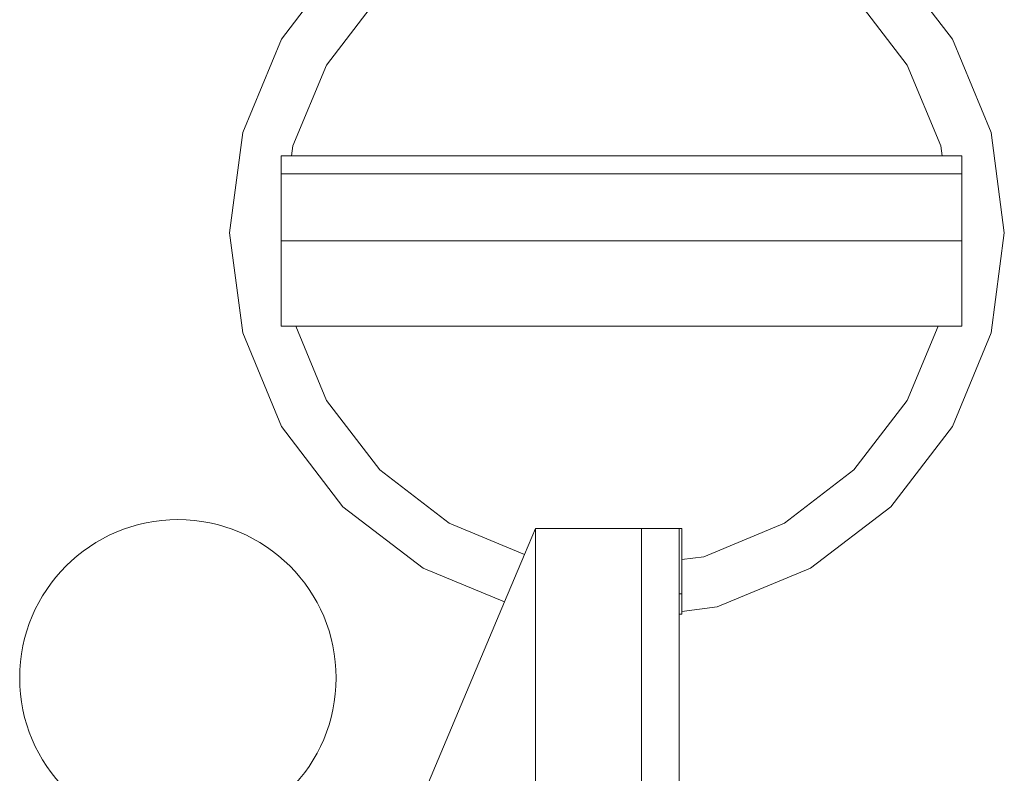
# Model space of a CAD drawing. Header units: millimetres. Extents: x 6161 to 8965, y -9035 to -5431.
# Tile 56 of 256: x 7522 to 7540, y -7915 to -7901. Entities that reach past the tile are written whole.
import ezdxf

# ---------------------------------------------------------------- set-up
doc = ezdxf.new("R2010")
doc.units = ezdxf.units.MM
doc.layers.add('2d_2_WYMIAROWA', color=8, linetype='Continuous', lineweight=18)
doc.layers.add('MEBLE PKN', color=150, linetype='Continuous', lineweight=20)

# ---------------------------------------------------------------- blocks, each defined once
blk = doc.blocks.new('WYSPA KASOWA')
at = {"layer": '2d_2_WYMIAROWA'}
for p, q in [((-145.87, 78.634), (-147.038, 77.112)), ((-134.316, 77.112), (-135.483, 78.634)), ((-146.183, 76.619), (-145.173, 77.936)), ((-136.181, 77.936), (-135.17, 76.619)), ((-147.038, 77.112), (-147.771, 75.341)), ((-133.582, 75.341), (-134.316, 77.112)), ((-146.818, 75.085), (-146.183, 76.619)), ((-135.17, 76.619), (-134.535, 75.085)), ((-147.771, 75.341), (-148.022, 73.44)), ((-133.331, 73.44), (-133.582, 75.341)), ((-146.818, 75.085), (-146.843, 74.897)), ((-134.535, 75.085), (-134.51, 74.897)), ((-147.039, 74.897), (-147.039, 74.554)), ((-146.843, 74.897), (-147.039, 74.897)), ((-134.51, 74.897), (-146.843, 74.897)), ((-134.136, 74.897), (-134.51, 74.897)), ((-134.136, 74.554), (-134.136, 74.897)), ((-147.039, 74.554), (-147.039, 73.284)), ((-134.136, 74.554), (-147.039, 74.554)), ((-134.136, 73.284), (-134.136, 74.554)), ((-148.022, 73.44), (-147.771, 71.539)), ((-133.582, 71.539), (-133.331, 73.44)), ((-134.136, 73.284), (-147.039, 73.284)), ((-147.039, 73.284), (-147.039, 71.671)), ((-134.136, 71.671), (-134.136, 73.284)), ((-147.771, 71.539), (-147.038, 69.767)), ((-147.039, 71.671), (-146.767, 71.671)), ((-146.767, 71.671), (-146.183, 70.261)), ((-146.767, 71.671), (-134.586, 71.671)), ((-134.586, 71.671), (-135.17, 70.261)), ((-134.586, 71.671), (-134.136, 71.671)), ((-134.316, 69.767), (-133.582, 71.539)), ((-146.183, 70.261), (-145.173, 68.944)), ((-135.17, 70.261), (-136.181, 68.944)), ((-147.038, 69.767), (-145.87, 68.246)), ((-135.483, 68.246), (-134.316, 69.767)), ((-145.173, 68.944), (-143.856, 67.933)), ((-137.497, 67.933), (-136.181, 68.944)), ((-145.87, 68.246), (-144.349, 67.079)), ((-137.004, 67.079), (-135.483, 68.246)), ((-142.429, 67.342), (-143.856, 67.933)), ((-142.429, 67.342), (-142.221, 67.835)), ((-140.213, 67.835), (-142.221, 67.835)), ((-142.221, 67.835), (-142.221, 22.165)), ((-139.493, 67.835), (-140.213, 67.835)), ((-140.213, 22.165), (-140.213, 67.835)), ((-139.493, 66.595), (-139.493, 67.835)), ((-139.493, 67.835), (-139.443, 67.835)), ((-139.443, 67.244), (-139.443, 67.835)), ((-137.497, 67.933), (-139.031, 67.298)), ((-142.809, 66.441), (-142.429, 67.342)), ((-139.443, 67.244), (-139.031, 67.298)), ((-139.443, 66.595), (-139.443, 67.244)), ((-144.349, 67.079), (-142.809, 66.441)), ((-138.776, 66.345), (-137.004, 67.079)), ((-139.493, 66.205), (-139.493, 66.595)), ((-139.493, 66.595), (-139.443, 66.595)), ((-139.443, 66.257), (-139.443, 66.595)), ((-145.377, 60.348), (-142.809, 66.441)), ((-139.443, 66.257), (-138.776, 66.345)), ((-139.493, 66.205), (-139.443, 66.205)), ((-139.493, 66.205), (-139.493, 60.348)), ((-139.443, 66.205), (-139.443, 66.257))]:
    blk.add_line(p, q, dxfattribs=at)
blk.add_circle((-149, 65), 3, dxfattribs=at)

msp = doc.modelspace()

# ---------------------------------------------------------------- block references
at = {"layer": 'MEBLE PKN'}
msp.add_blockref('WYSPA KASOWA', (7673.617, -7978.112), dxfattribs=at)

doc.saveas('drawing.dxf')
